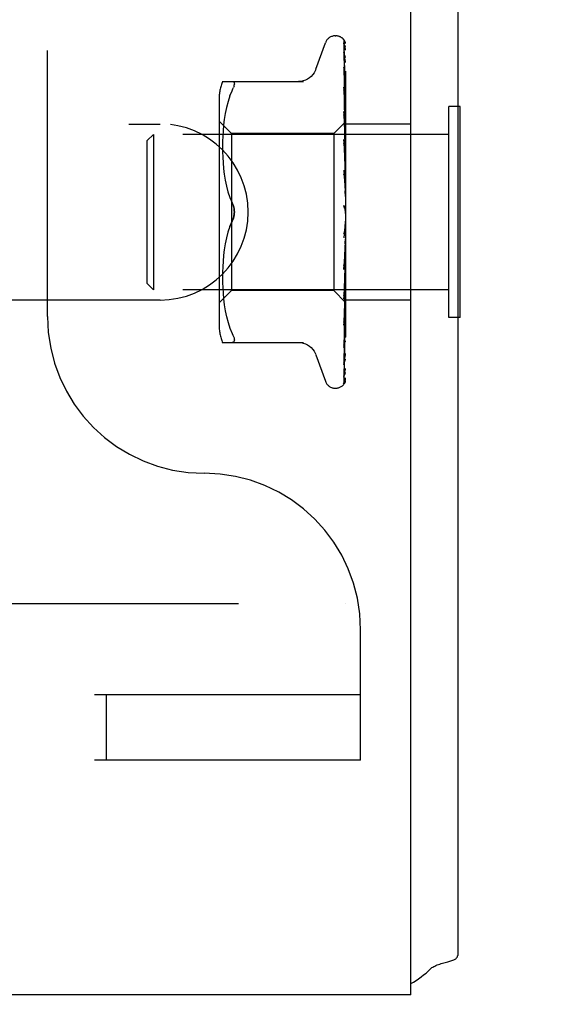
# Model space of a CAD drawing. Header units: inches. Extents: x 0 to 77.3, y 0 to 50.
# Tile 52 of 60: x 72.988 to 73.845, y 39.34 to 40.912. Entities that reach past the tile are written whole.
import ezdxf

# ---------------------------------------------------------------- set-up
doc = ezdxf.new("R2010")
doc.units = ezdxf.units.IN
doc.header["$LTSCALE"] = 4.25
doc.header["$MEASUREMENT"] = 0
doc.linetypes.add('HIDDEN', pattern=[0.2, 0.1, -0.1])
doc.layers.get('0').update_dxf_attribs({"linetype": 'CONTINUOUS'})
doc.layers.add('DEFAULT_2', color=8, linetype='HIDDEN')
doc.layers.add('DIMENSIONS', color=7, linetype='CONTINUOUS')
doc.styles.get("Standard").update_dxf_attribs({"font": 'arial.ttf'})
doc.dimstyles.new('DIMSTYLE_1', dxfattribs={"dimtxt": 0.340909, "dimasz": 0.454545, "dimexe": 0.09, "dimexo": 0.07, "dimgap": 0.0375, "dimtad": 0, "dimtih": 1, "dimtoh": 1, "dimzin": 4, "dimdsep": 46, "dimtxsty": 'Standard', "dimblk": '_FILLED', "dimblk1": '_FILLED', "dimblk2": '_FILLED', "dimcen": 0.09, "dimadec": 3, "dimazin": 1, "dimtfac": 1, "dimtdec": 3, "dimtofl": 0, "dimtmove": 0, "dimatfit": 3, "dimldrblk": '_FILLED', "dimfxl": 0, "dimtolj": 1, "dimtzin": 4, "dimarcsym": 0})

# ---------------------------------------------------------------- blocks, each defined once
blk = doc.blocks.new('_FILLED')
at = {"color": 0, "linetype": 'ByBlock'}
blk.add_solid([(0, 0), (-1, 0.2), (-1, -0.2)], dxfattribs=at)
blk = doc.blocks.new('*D10')
at = {"layer": 'DIMENSIONS', "color": 2, "linetype": 'Continuous'}
for p, q in [((66.0056, 42.1049), (74.9428, 42.1049)), ((74.5338, 42.1049), (74.5338, 41.0708)), ((74.5338, 39.3549), (74.5338, 40.389)), ((73.8706, 39.3549), (74.9428, 39.3549))]:
    blk.add_line(p, q, dxfattribs=at)
at = {"layer": 'DIMENSIONS', "color": 2, "linetype": 'Continuous', "xscale": 0.4545454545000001, "yscale": 0.4545454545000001, "zscale": 0.4545454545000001}
for p, rotation in [((74.5338, 42.1049), 90), ((74.5338, 39.3549), 270)]:
    blk.add_blockref('_FILLED', p, dxfattribs=dict(at, rotation=rotation))
at = {"layer": 'DIMENSIONS', "color": 2, "linetype": 'Continuous', "insert": (74.5338, 40.9004), "char_height": 0.34091, "width": 0.926411, "attachment_point": 2, "line_spacing_factor": 0.9}
blk.add_mtext('2.75', dxfattribs=at)
blk = doc.blocks.new('*D12')
at = {"layer": 'DIMENSIONS', "color": 2, "linetype": 'Continuous'}
for p, q in [((65.6874, 41.7867), (65.6874, 37.3327)), ((73.6874, 39.1797), (73.6874, 37.3327)), ((65.6874, 37.7418), (69.0538, 37.7418)), ((73.6874, 37.7418), (70.3211, 37.7418))]:
    blk.add_line(p, q, dxfattribs=at)
at = {"layer": 'DIMENSIONS', "color": 2, "linetype": 'Continuous', "xscale": 0.4545454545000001, "yscale": 0.4545454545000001, "zscale": 0.4545454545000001, "rotation": 180}
blk.add_blockref('_FILLED', (65.6874, 37.7418), dxfattribs=at)
at = {"layer": 'DIMENSIONS', "color": 2, "linetype": 'Continuous', "xscale": 0.4545454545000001, "yscale": 0.4545454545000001, "zscale": 0.4545454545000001}
blk.add_blockref('_FILLED', (73.6874, 37.7418), dxfattribs=at)
at = {"layer": 'DIMENSIONS', "color": 2, "linetype": 'Continuous', "insert": (69.6874, 37.9123), "char_height": 0.34091, "width": 0.926411, "attachment_point": 2, "line_spacing_factor": 0.9}
blk.add_mtext('8.00', dxfattribs=at)

msp = doc.modelspace()

# ---------------------------------------------------------------- linework, layer by layer
at = {"color": 3, "linetype": 'Continuous'}
for p, q in [((73.612445, 39.354909), (73.612445, 44.949909)), ((73.687445, 44.949909), (73.687445, 39.417909)), ((73.665326, 39.40607), (73.671501, 39.407748)), ((73.612445, 39.354909), (57.762445, 39.354909))]:
    msp.add_line(p, q, dxfattribs=at)
at = {"color": 7, "linetype": 'Continuous'}
for p, q in [((73.691445, 40.773409), (73.687445, 40.773409)), ((73.691445, 40.436409), (73.691445, 40.773409)), ((73.691445, 40.436409), (73.687445, 40.436409))]:
    msp.add_line(p, q, dxfattribs=at)
at = {"color": 3, "linetype": 'Continuous'}
for points in [[(73.671501, 39.407748), (73.673385, 39.408282), (73.675137, 39.408804), (73.676775, 39.409326), (73.678304, 39.409853), (73.679735, 39.410396), (73.681098, 39.410975), (73.682327, 39.41157), (73.683372, 39.412153), (73.684272, 39.412737), (73.685039, 39.413326), (73.685687, 39.413922), (73.686224, 39.414528), (73.68666, 39.41515), (73.686998, 39.415792), (73.687243, 39.41646), (73.687394, 39.417166), (73.687445, 39.417909)], [(73.64426, 39.396668), (73.645247, 39.397568), (73.646397, 39.398469), (73.647725, 39.399369), (73.649223, 39.400251), (73.650885, 39.401107), (73.652698, 39.401931), (73.654645, 39.402719), (73.656701, 39.403468), (73.658845, 39.40418), (73.661027, 39.404851), (73.663185, 39.405476), (73.665326, 39.40607)]]:
    msp.add_lwpolyline(points, dxfattribs=at)
msp.add_arc((73.542445, 39.499909), 0.145, 298.872831, 314.601378, dxfattribs=at)
at = {"layer": 'DEFAULT_2', "color": 8, "linetype": 'HIDDEN'}
for p, q in [((73.508445, 44.229909), (73.508445, 39.979909)), ((73.032445, 40.437909), (73.032445, 43.771909)), ((73.460894, 40.832901), (73.476287, 40.875193)), ((73.491948, 40.886159), (73.492778, 40.886159)), ((73.505802, 40.877476), (73.506802, 40.808641)), ((73.505802, 40.873143), (73.506476, 40.827505)), ((73.505802, 40.87195), (73.506802, 40.804672)), ((73.505802, 40.859108), (73.506133, 40.837906)), ((73.505802, 40.856766), (73.506477, 40.814243)), ((73.505784, 40.836129), (73.505803, 40.835873)), ((73.505802, 40.835878), (73.506477, 40.796349)), ((73.505802, 40.832471), (73.506477, 40.79417)), ((73.506133, 40.837906), (73.507111, 40.774393)), ((73.506476, 40.827505), (73.507111, 40.78397)), ((73.311937, 40.813242), (73.441159, 40.813242)), ((73.506477, 40.814243), (73.507404, 40.754649)), ((73.32375, 40.790197), (73.327356, 40.798659)), ((73.330266, 40.805962), (73.32959, 40.803857)), ((73.330266, 40.805962), (73.330663, 40.807781)), ((73.505802, 40.804289), (73.506477, 40.770028)), ((73.505802, 40.799938), (73.506133, 40.783967)), ((73.505806, 40.804252), (73.505803, 40.804285)), ((73.506802, 40.808641), (73.507658, 40.748373)), ((73.506802, 40.804672), (73.507658, 40.745726)), ((73.306421, 40.784501), (73.306421, 40.425317)), ((73.3207, 40.781385), (73.318176, 40.771979)), ((73.32376, 40.790227), (73.320685, 40.781337)), ((73.506133, 40.783967), (73.506803, 40.751262)), ((73.506477, 40.79417), (73.507111, 40.75756)), ((73.508445, 40.780154), (73.50783, 40.786153)), ((73.318189, 40.772032), (73.316174, 40.762424)), ((73.505803, 40.765477), (73.506134, 40.7519)), ((73.505817, 40.765269), (73.505804, 40.765472)), ((73.506585, 40.757663), (73.505817, 40.765262)), ((73.507111, 40.774393), (73.507658, 40.737983)), ((73.507404, 40.763661), (73.507658, 40.745829)), ((73.687445, 40.773409), (73.673445, 40.773409)), ((73.673445, 40.436409), (73.673445, 40.773409)), ((73.326421, 40.730159), (73.306421, 40.750159)), ((73.314669, 40.752937), (73.313558, 40.743518)), ((73.316183, 40.762475), (73.314662, 40.752888)), ((73.507685, 40.7484), (73.489444, 40.730159)), ((73.505803, 40.760337), (73.506478, 40.734433)), ((73.506134, 40.7519), (73.507112, 40.711319)), ((73.507433, 40.749028), (73.506585, 40.757663)), ((73.507111, 40.75756), (73.507659, 40.725422)), ((73.508445, 40.749122), (73.507658, 40.748373)), ((73.507658, 40.748373), (73.507664, 40.748379)), ((73.507664, 40.748379), (73.507682, 40.748397)), ((70.612445, 40.745409), (73.212445, 40.745409)), ((73.312799, 40.734673), (73.31231, 40.725941)), ((73.313564, 40.743574), (73.312794, 40.734591)), ((73.506478, 40.734433), (73.507113, 40.709624)), ((73.507658, 40.745726), (73.507682, 40.745854)), ((73.507658, 40.745829), (73.507682, 40.745753)), ((73.507658, 40.737983), (73.507682, 40.738218)), ((73.507658, 40.738184), (73.507682, 40.738018)), ((73.612445, 40.745409), (73.508445, 40.745409)), ((73.191445, 40.718909), (73.201445, 40.728909)), ((73.191445, 40.490909), (73.191445, 40.718909)), ((73.673445, 40.728909), (73.201445, 40.728909)), ((73.201445, 40.728909), (73.201445, 40.480909)), ((73.312028, 40.717704), (73.311941, 40.709248)), ((73.312315, 40.726056), (73.312025, 40.717559)), ((73.489444, 40.730159), (73.326421, 40.730159)), ((73.326421, 40.730159), (73.326421, 40.479659)), ((73.489444, 40.730159), (73.489444, 40.479659)), ((73.505822, 40.720554), (73.505805, 40.720836)), ((73.505805, 40.720828), (73.507661, 40.664587)), ((73.50702, 40.707558), (73.505823, 40.720549)), ((73.507658, 40.725421), (73.507682, 40.725764)), ((73.507658, 40.725716), (73.507682, 40.725473)), ((73.508062, 40.728415), (73.507682, 40.725764)), ((73.508062, 40.723332), (73.507682, 40.725473)), ((73.508445, 40.730964), (73.508062, 40.728415)), ((73.508445, 40.721069), (73.508062, 40.723332)), ((73.311942, 40.709418), (73.312022, 40.700822)), ((73.312018, 40.701011), (73.312309, 40.692235)), ((73.505806, 40.715075), (73.50648, 40.6969)), ((73.507838, 40.698486), (73.50702, 40.707558)), ((73.507112, 40.711319), (73.50766, 40.688251)), ((73.507113, 40.709624), (73.50766, 40.687804)), ((73.507658, 40.708493), (73.507682, 40.708941)), ((73.507658, 40.70887), (73.507682, 40.70857)), ((73.508445, 40.715413), (73.507682, 40.708941)), ((73.508445, 40.702783), (73.507682, 40.70857)), ((73.312301, 40.692434), (73.312813, 40.683349)), ((73.50648, 40.6969), (73.507115, 40.679454)), ((73.507659, 40.687803), (73.507682, 40.688359)), ((73.507659, 40.688251), (73.507682, 40.687921)), ((73.508445, 40.695868), (73.507682, 40.688359)), ((73.508445, 40.68096), (73.507682, 40.687921)), ((73.508445, 40.691618), (73.507838, 40.698486)), ((73.312799, 40.683544), (73.313597, 40.674251)), ((73.313579, 40.674432), (73.314705, 40.664938)), ((73.505825, 40.671704), (73.505811, 40.671904)), ((73.505811, 40.671894), (73.507667, 40.638673)), ((73.505826, 40.671695), (73.508445, 40.641835)), ((73.507115, 40.679454), (73.507662, 40.66408)), ((73.508445, 40.673036), (73.507682, 40.66476)), ((73.314684, 40.665091), (73.316207, 40.655547)), ((73.316185, 40.655667), (73.31817, 40.646166)), ((73.505816, 40.665691), (73.50649, 40.655908)), ((73.50649, 40.655908), (73.507124, 40.646461)), ((73.507661, 40.664079), (73.507682, 40.66476)), ((73.507661, 40.664587), (73.507682, 40.664271)), ((73.508445, 40.656389), (73.507682, 40.664271)), ((73.318151, 40.64625), (73.320646, 40.636943)), ((73.507124, 40.646461), (73.50767, 40.638094)), ((73.507667, 40.638673), (73.507682, 40.638476)), ((73.508445, 40.647742), (73.507682, 40.638999)), ((73.508445, 40.629956), (73.507682, 40.638476)), ((73.320632, 40.63699), (73.323717, 40.628073)), ((73.323709, 40.628094), (73.327356, 40.619492)), ((73.507345, 40.610602), (73.507274, 40.610689)), ((73.507469, 40.610455), (73.50741, 40.610524)), ((73.508445, 40.620899), (73.507682, 40.612005)), ((73.508445, 40.602618), (73.507682, 40.611468)), ((73.508445, 40.608437), (73.508251, 40.608813)), ((73.323709, 40.581724), (73.327356, 40.590326)), ((73.508445, 40.593479), (73.505826, 40.563542)), ((73.506519, 40.57541), (73.505851, 40.570012)), ((73.507151, 40.580698), (73.506519, 40.57541)), ((73.507696, 40.585439), (73.507151, 40.580698)), ((73.508445, 40.575364), (73.507682, 40.584223)), ((73.31817, 40.563652), (73.316185, 40.554151)), ((73.320646, 40.572875), (73.318151, 40.563568)), ((73.508445, 40.566472), (73.507682, 40.558233)), ((73.314705, 40.54488), (73.313579, 40.535386)), ((73.316207, 40.554271), (73.314684, 40.544727)), ((73.507663, 40.557955), (73.505807, 40.51302)), ((73.507117, 40.546566), (73.506483, 40.533057)), ((73.507664, 40.558492), (73.507117, 40.546566)), ((73.507663, 40.557955), (73.507682, 40.558233)), ((73.508445, 40.549177), (73.507682, 40.557725)), ((73.313597, 40.535567), (73.312799, 40.526274)), ((73.50766, 40.533068), (73.505804, 40.466031)), ((73.506483, 40.533057), (73.505809, 40.519012)), ((73.506433, 40.520054), (73.507382, 40.530693)), ((73.50766, 40.533546), (73.507113, 40.514864)), ((73.507382, 40.530693), (73.50775, 40.534867)), ((73.50766, 40.533546), (73.507664, 40.533174)), ((73.50766, 40.533068), (73.507682, 40.533398)), ((73.507664, 40.533174), (73.507682, 40.532932)), ((73.508445, 40.540854), (73.507682, 40.533398)), ((73.508445, 40.525004), (73.507682, 40.532932)), ((73.50775, 40.534867), (73.508063, 40.538431)), ((73.508063, 40.538431), (73.508328, 40.541473)), ((73.508328, 40.541473), (73.508445, 40.542821)), ((73.312309, 40.517583), (73.312018, 40.508807)), ((73.312813, 40.526469), (73.312301, 40.517384)), ((73.505807, 40.513016), (73.505824, 40.513281)), ((73.505826, 40.513309), (73.506433, 40.520054)), ((73.507113, 40.514864), (73.506479, 40.49364)), ((73.508445, 40.517551), (73.507682, 40.511148)), ((73.311941, 40.50057), (73.312028, 40.492114)), ((73.312022, 40.508996), (73.311942, 40.5004)), ((73.507659, 40.511242), (73.507112, 40.486482)), ((73.507659, 40.510829), (73.507112, 40.484911)), ((73.507659, 40.511242), (73.507682, 40.510741)), ((73.50766, 40.510828), (73.507682, 40.511148)), ((73.508445, 40.503719), (73.507682, 40.510741)), ((73.508445, 40.497405), (73.507682, 40.492286)), ((73.191445, 40.490909), (73.201445, 40.480909)), ((73.673445, 40.480909), (73.201445, 40.480909)), ((73.312025, 40.492259), (73.312315, 40.483762)), ((73.31231, 40.483877), (73.312799, 40.475145)), ((73.506479, 40.49364), (73.505804, 40.4715)), ((73.507112, 40.486482), (73.506477, 40.458312)), ((73.507659, 40.492349), (73.506803, 40.445736)), ((73.507018, 40.47882), (73.507837, 40.487638)), ((73.507658, 40.492349), (73.507682, 40.491954)), ((73.507658, 40.492013), (73.507682, 40.492286)), ((73.508445, 40.486092), (73.507682, 40.491954)), ((73.507837, 40.487638), (73.508445, 40.494369)), ((73.212445, 40.464409), (70.612445, 40.464409)), ((73.326421, 40.479659), (73.306421, 40.459659)), ((73.312794, 40.475227), (73.313564, 40.466244)), ((73.313558, 40.4663), (73.314669, 40.456881)), ((73.489444, 40.479659), (73.326421, 40.479659)), ((73.508445, 40.460658), (73.489444, 40.479659)), ((73.505804, 40.466032), (73.50582, 40.466286)), ((73.50582, 40.466292), (73.507018, 40.47882)), ((73.507659, 40.477538), (73.506802, 40.424534)), ((73.507659, 40.477289), (73.506802, 40.423158)), ((73.507658, 40.467339), (73.507111, 40.430427)), ((73.507658, 40.467187), (73.507111, 40.429843)), ((73.507658, 40.477538), (73.507682, 40.477249)), ((73.507658, 40.477289), (73.507682, 40.477495)), ((73.507658, 40.46734), (73.507682, 40.467158)), ((73.507658, 40.467187), (73.507682, 40.467309)), ((73.612445, 40.464409), (73.508445, 40.464409)), ((73.314662, 40.45693), (73.316183, 40.447343)), ((73.506477, 40.458312), (73.505803, 40.42888)), ((73.507658, 40.462121), (73.506802, 40.401958)), ((73.507658, 40.462121), (73.507682, 40.462046)), ((73.507658, 40.46207), (73.507682, 40.462097)), ((73.316174, 40.447394), (73.318189, 40.437786)), ((73.318176, 40.437839), (73.3207, 40.428433)), ((73.687445, 40.436409), (73.673445, 40.436409)), ((73.320685, 40.428481), (73.32376, 40.419591)), ((73.32375, 40.419621), (73.327356, 40.411159)), ((73.506477, 40.425817), (73.505802, 40.388754)), ((73.506802, 40.424534), (73.505802, 40.364108)), ((73.505803, 40.424119), (73.505812, 40.424249)), ((73.505813, 40.424257), (73.506582, 40.431408)), ((73.507111, 40.429843), (73.506476, 40.387209)), ((73.506802, 40.402243), (73.505802, 40.333278)), ((73.311937, 40.396576), (73.441159, 40.396576)), ((73.328618, 40.396762), (73.327356, 40.396576)), ((73.505802, 40.388733), (73.505797, 40.388664)), ((73.505803, 40.392648), (73.505801, 40.392593)), ((73.505803, 40.388759), (73.505802, 40.388733)), ((73.506476, 40.387209), (73.505802, 40.342503)), ((73.460894, 40.376917), (73.476287, 40.334625)), ((73.505815, 40.343352), (73.506485, 40.344557)), ((73.491948, 40.323659), (73.492778, 40.323659)), ((73.505016, 40.331008), (73.505502, 40.331671)), ((70.362445, 39.979909), (73.612445, 39.979909)), ((73.532445, 39.729909), (73.532445, 39.937909)), ((73.532445, 39.833909), (57.842445, 39.833909)), ((73.126195, 39.833909), (73.126195, 39.729909)), ((73.532445, 39.729909), (57.842445, 39.729909))]:
    msp.add_line(p, q, dxfattribs=at)
for points in [[(73.508445, 40.87345), (73.507988, 40.874972), (73.507517, 40.876282), (73.506992, 40.877515), (73.506396, 40.878696), (73.505692, 40.879845), (73.504825, 40.880972), (73.504, 40.881816)], [(73.504396, 40.881368), (73.504137, 40.881634), (73.504126, 40.881646), (73.504146, 40.881624), (73.504205, 40.88156), (73.504313, 40.881437), (73.504448, 40.881274), (73.504593, 40.881083), (73.504744, 40.880869), (73.50489, 40.880641), (73.505032, 40.880395), (73.505167, 40.880134), (73.505294, 40.879859), (73.50541, 40.879569), (73.505514, 40.879268), (73.505603, 40.878955), (73.505678, 40.878634), (73.505735, 40.878304), (73.505776, 40.877968), (73.505798, 40.877628), (73.505802, 40.877472)], [(73.508445, 40.874949), (73.50832, 40.875286), (73.508151, 40.875709), (73.507974, 40.876121), (73.507789, 40.876522), (73.507598, 40.876911), (73.507401, 40.877287), (73.5072, 40.87765), (73.506996, 40.878), (73.50679, 40.878336), (73.506582, 40.878659), (73.506374, 40.878969), (73.506166, 40.879266), (73.505959, 40.879548), (73.505755, 40.879816), (73.505555, 40.880069), (73.505359, 40.880306), (73.505171, 40.880528), (73.50499, 40.880733), (73.50482, 40.880921), (73.504659, 40.881094), (73.504516, 40.881245), (73.504396, 40.881368)], [(73.505374, 40.873984), (73.505356, 40.874013), (73.505353, 40.874018), (73.505409, 40.873898), (73.505505, 40.873657), (73.505618, 40.873298), (73.505718, 40.872845), (73.505785, 40.872324), (73.505802, 40.871949)], [(73.505583, 40.873639), (73.505431, 40.873887), (73.505374, 40.873984)], [(73.508445, 40.863155), (73.50813, 40.864804), (73.50772, 40.866756), (73.507289, 40.868624), (73.506839, 40.870412), (73.506368, 40.872122), (73.505875, 40.873748), (73.50551, 40.874853)], [(73.505514, 40.874844), (73.505533, 40.874788), (73.505668, 40.874296), (73.505765, 40.873717), (73.505802, 40.873138)], [(73.508445, 40.86801), (73.508204, 40.868667), (73.507911, 40.869383), (73.507602, 40.870065), (73.507285, 40.87071), (73.506965, 40.871318), (73.506648, 40.871885), (73.506343, 40.872407), (73.506055, 40.872882), (73.505583, 40.873639)], [(73.505688, 40.857646), (73.505677, 40.857676), (73.505693, 40.857622), (73.505737, 40.857434), (73.505783, 40.857111), (73.505803, 40.856768)], [(73.506187, 40.856612), (73.505976, 40.857028), (73.505813, 40.857364), (73.505711, 40.857589), (73.505688, 40.857646)], [(73.508445, 40.843712), (73.508185, 40.845542), (73.507792, 40.84816), (73.507381, 40.850734), (73.506955, 40.853259), (73.506514, 40.855735), (73.506058, 40.858155), (73.505726, 40.859836)], [(73.505728, 40.859837), (73.505771, 40.859566), (73.505803, 40.859103)], [(73.508445, 40.851637), (73.508218, 40.852268), (73.507929, 40.852998), (73.507626, 40.853699), (73.507318, 40.854365), (73.507012, 40.854996), (73.506715, 40.855586), (73.506187, 40.856612)], [(73.460724, 40.832434), (73.459947, 40.830516), (73.458237, 40.827256), (73.456115, 40.824219), (73.453603, 40.821457), (73.450746, 40.819024), (73.447592, 40.816977), (73.444204, 40.815353), (73.44065, 40.81418), (73.436987, 40.813476), (73.433316, 40.813242)], [(73.508445, 40.81572), (73.508207, 40.817775), (73.507818, 40.821004), (73.507412, 40.824234), (73.506993, 40.827455), (73.506558, 40.830668), (73.50611, 40.833865), (73.505784, 40.83612)], [(73.505899, 40.832332), (73.505854, 40.83246), (73.505798, 40.832646), (73.505785, 40.8327), (73.505796, 40.832616), (73.505803, 40.832472)], [(73.506661, 40.830585), (73.506387, 40.831178), (73.50615, 40.831709), (73.50597, 40.832145), (73.505899, 40.832332)], [(73.508445, 40.826421), (73.508362, 40.826656), (73.508018, 40.827559), (73.507659, 40.828413), (73.507306, 40.829201), (73.506661, 40.830585)], [(73.327356, 40.813242), (73.328618, 40.813056), (73.32959, 40.812528), (73.330266, 40.811715), (73.330663, 40.810645), (73.330797, 40.809335), (73.330663, 40.807781)], [(73.327356, 40.798659), (73.328618, 40.801418), (73.32959, 40.803857)], [(73.506893, 40.79691), (73.506591, 40.79759), (73.506326, 40.798217), (73.506106, 40.798786), (73.505948, 40.799263), (73.505853, 40.799623), (73.505812, 40.799851), (73.505803, 40.799938), (73.505803, 40.79994)], [(73.50783, 40.786153), (73.507426, 40.789936), (73.507009, 40.793753), (73.506577, 40.797603), (73.505807, 40.804243)], [(73.506477, 40.796349), (73.507404, 40.741126), (73.507659, 40.725716)], [(73.508445, 40.793275), (73.508246, 40.793806), (73.507907, 40.794639), (73.507561, 40.795435), (73.506893, 40.79691)], [(73.506477, 40.770028), (73.507404, 40.722207), (73.507659, 40.70887)], [(73.50766, 40.755228), (73.506924, 40.756818), (73.50659, 40.757578), (73.506299, 40.758306), (73.50607, 40.75897), (73.505913, 40.75955), (73.50583, 40.760016), (73.505804, 40.760338)], [(73.506803, 40.751262), (73.507404, 40.721345), (73.507659, 40.708494)], [(73.508445, 40.738285), (73.508222, 40.740705), (73.507433, 40.749028)], [(73.508445, 40.753407), (73.508384, 40.753561), (73.50803, 40.754407), (73.50766, 40.755228)], [(73.508445, 40.74887), (73.508253, 40.748802), (73.508062, 40.7487), (73.507871, 40.748565), (73.507682, 40.748397)], [(73.508445, 40.748), (73.508253, 40.747512), (73.508062, 40.746991), (73.507871, 40.746439), (73.507682, 40.745855)], [(73.508445, 40.747147), (73.508171, 40.746784), (73.507955, 40.746471), (73.507796, 40.746207), (73.507696, 40.745997), (73.507658, 40.745846), (73.507658, 40.745829)], [(73.508445, 40.745884), (73.508171, 40.745734), (73.507955, 40.745642), (73.507796, 40.745609), (73.507696, 40.745633), (73.507658, 40.745726)], [(73.508445, 40.740032), (73.508171, 40.739579), (73.507955, 40.739172), (73.507796, 40.738805), (73.507696, 40.738487), (73.507658, 40.738226), (73.507658, 40.738184)], [(73.508445, 40.737551), (73.508171, 40.737518), (73.507955, 40.737543), (73.507796, 40.737629), (73.507696, 40.737772), (73.507658, 40.737983)], [(73.508445, 40.744536), (73.508253, 40.744891), (73.508062, 40.745212), (73.507871, 40.745499), (73.507682, 40.745753)], [(73.508445, 40.741958), (73.508253, 40.741068), (73.508062, 40.740147), (73.507871, 40.739198), (73.507682, 40.738218)], [(73.508445, 40.735156), (73.508253, 40.735921), (73.508062, 40.736653), (73.507871, 40.737352), (73.507682, 40.738018)], [(73.508445, 40.728033), (73.508171, 40.727508), (73.507955, 40.727019), (73.507796, 40.726563), (73.507696, 40.726149), (73.507658, 40.725787), (73.507658, 40.725716)], [(73.508445, 40.724424), (73.508171, 40.724509), (73.507955, 40.724651), (73.507796, 40.724853), (73.507696, 40.725108), (73.507658, 40.725421)], [(73.507823, 40.709592), (73.507144, 40.710943), (73.50681, 40.711642), (73.506497, 40.712358), (73.506225, 40.713074), (73.50601, 40.713779), (73.505873, 40.714427), (73.505811, 40.714978), (73.505806, 40.715087)], [(73.508445, 40.711584), (73.508171, 40.711005), (73.507955, 40.710454), (73.507796, 40.709924), (73.507696, 40.709428), (73.507658, 40.708979), (73.507658, 40.70887)], [(73.508445, 40.706977), (73.508171, 40.707177), (73.507955, 40.707431), (73.507796, 40.707741), (73.507696, 40.7081), (73.507658, 40.708493)], [(73.508445, 40.70828), (73.508151, 40.708923), (73.507823, 40.709592)], [(73.508445, 40.691279), (73.508171, 40.690668), (73.507955, 40.690074), (73.507796, 40.68949), (73.507696, 40.688931), (73.507658, 40.688409), (73.507659, 40.688251)], [(73.508445, 40.685842), (73.508171, 40.686149), (73.507955, 40.686505), (73.507796, 40.686913), (73.507696, 40.687363), (73.507659, 40.687803)], [(73.507428, 40.661342), (73.507131, 40.661858), (73.506836, 40.662405), (73.506552, 40.662994), (73.506293, 40.663619), (73.506073, 40.664282), (73.505913, 40.664948), (73.505826, 40.665585), (73.505815, 40.665731)], [(73.508445, 40.659581), (73.508306, 40.65984), (73.508018, 40.660348), (73.507428, 40.661342)], [(73.508445, 40.667853), (73.508171, 40.667232), (73.507955, 40.666616), (73.507796, 40.665999), (73.507696, 40.665396), (73.507658, 40.664822), (73.507661, 40.664587)], [(73.508445, 40.661781), (73.508171, 40.662185), (73.507955, 40.66263), (73.507796, 40.663121), (73.507696, 40.663646), (73.507661, 40.664079)], [(73.508445, 40.642152), (73.508171, 40.641542), (73.507955, 40.640927), (73.507796, 40.6403), (73.507696, 40.639675), (73.507658, 40.63907), (73.507667, 40.638673)], [(73.50767, 40.638094), (73.507658, 40.638394), (73.507682, 40.638999)], [(73.508445, 40.635665), (73.508171, 40.636151), (73.507955, 40.636669), (73.507796, 40.637225), (73.507696, 40.637805), (73.50767, 40.638094)], [(73.327356, 40.619492), (73.328403, 40.617117), (73.329263, 40.614682), (73.329939, 40.612206), (73.330423, 40.609729), (73.330707, 40.607293), (73.330794, 40.604909)], [(73.330794, 40.604909), (73.330736, 40.606818), (73.33056, 40.608739), (73.33026, 40.610675), (73.329851, 40.612586), (73.329337, 40.614441), (73.328738, 40.616223), (73.328081, 40.617905), (73.327356, 40.619492)], [(73.506898, 40.6112), (73.506688, 40.611533), (73.506466, 40.611941), (73.506256, 40.612408), (73.506072, 40.612929), (73.505927, 40.6135), (73.505835, 40.614096), (73.505802, 40.614688), (73.505826, 40.615274)], [(73.507198, 40.610785), (73.507117, 40.610891), (73.50703, 40.611009), (73.506937, 40.611141), (73.506898, 40.6112)], [(73.507683, 40.61021), (73.507653, 40.610247), (73.50758, 40.610331), (73.507463, 40.610464), (73.507308, 40.610648), (73.50712, 40.610888), (73.506906, 40.611188)], [(73.506906, 40.611188), (73.5071, 40.610894), (73.507343, 40.610504), (73.507582, 40.610098), (73.507817, 40.609672), (73.50805, 40.609225), (73.508251, 40.608813)], [(73.507765, 40.610124), (73.507652, 40.610248), (73.507612, 40.610293), (73.507569, 40.610341)], [(73.508445, 40.615105), (73.508171, 40.614529), (73.507955, 40.613937), (73.507796, 40.613321), (73.507696, 40.612698), (73.507658, 40.612082), (73.507682, 40.611468)], [(73.508251, 40.608813), (73.508171, 40.608988), (73.507955, 40.609561), (73.507796, 40.610162), (73.507696, 40.610776), (73.507658, 40.611388), (73.507682, 40.612005)], [(73.508445, 40.609249), (73.508276, 40.609497), (73.508127, 40.609698), (73.507993, 40.609863), (73.507892, 40.609982), (73.507816, 40.610068), (73.507765, 40.610124)], [(73.327356, 40.590326), (73.323717, 40.581745), (73.320632, 40.572828)], [(73.330794, 40.604909), (73.330707, 40.602522), (73.330422, 40.600084), (73.329938, 40.597607), (73.329262, 40.595132), (73.328402, 40.592698), (73.327356, 40.590326)], [(73.327356, 40.590326), (73.327935, 40.591582), (73.328478, 40.592907), (73.328989, 40.594303), (73.329452, 40.595756), (73.329856, 40.597254), (73.330195, 40.598785), (73.330459, 40.600341), (73.330649, 40.601894), (73.33076, 40.603416), (73.330794, 40.604909)], [(73.505841, 40.569926), (73.505903, 40.570351), (73.506057, 40.571015), (73.506272, 40.571654), (73.506519, 40.572233), (73.506786, 40.572757), (73.507057, 40.573223), (73.507325, 40.573644), (73.507589, 40.574037), (73.507846, 40.574412), (73.508095, 40.57478), (73.508342, 40.575166), (73.508445, 40.575336)], [(73.507696, 40.585439), (73.507658, 40.584836), (73.507682, 40.584223)], [(73.508445, 40.581082), (73.508171, 40.581677), (73.507955, 40.582284), (73.507796, 40.582908), (73.507696, 40.583534), (73.507658, 40.584148), (73.507682, 40.584755)], [(73.508445, 40.587689), (73.508171, 40.587168), (73.507955, 40.58662), (73.507796, 40.586039), (73.507696, 40.585439)], [(73.508445, 40.560896), (73.508171, 40.560449), (73.507955, 40.559965), (73.507796, 40.559439), (73.507696, 40.558884), (73.507664, 40.558493)], [(73.507664, 40.558493), (73.507658, 40.558315), (73.507682, 40.557725)], [(73.508445, 40.554588), (73.508171, 40.555206), (73.507955, 40.555824), (73.507796, 40.556449), (73.507696, 40.557066), (73.507658, 40.557658), (73.507663, 40.557955)], [(73.508445, 40.529912), (73.508171, 40.530531), (73.507955, 40.531139), (73.507796, 40.531742), (73.507696, 40.532326), (73.507658, 40.532876), (73.50766, 40.533068)], [(73.508445, 40.535693), (73.50819, 40.535365), (73.507985, 40.534998), (73.507827, 40.534589), (73.50772, 40.534146), (73.507666, 40.533675), (73.50766, 40.533546)], [(73.505809, 40.518995), (73.505868, 40.519594), (73.506003, 40.520267), (73.506212, 40.52097), (73.506474, 40.521659), (73.506772, 40.52233), (73.507088, 40.522968), (73.507412, 40.523581), (73.507736, 40.524178), (73.508053, 40.524772), (73.50836, 40.525377), (73.508445, 40.525554)], [(73.508445, 40.512992), (73.508171, 40.512738), (73.507955, 40.512432), (73.507796, 40.51207), (73.507696, 40.511664), (73.507659, 40.511242)], [(73.508445, 40.507948), (73.50817, 40.508549), (73.507954, 40.509125), (73.507796, 40.509677), (73.507697, 40.510201), (73.507659, 40.51069), (73.50766, 40.510828)], [(73.507112, 40.484911), (73.506133, 40.439349), (73.505803, 40.424114)], [(73.507659, 40.492012), (73.506802, 40.44388), (73.506477, 40.425817)], [(73.508445, 40.493613), (73.508171, 40.493471), (73.507955, 40.493272), (73.507796, 40.493014), (73.507696, 40.492706), (73.507658, 40.492349)], [(73.508445, 40.489487), (73.508171, 40.490041), (73.507955, 40.490564), (73.507796, 40.491059), (73.507696, 40.491516), (73.507658, 40.491924), (73.507658, 40.492013)], [(73.508445, 40.481145), (73.508253, 40.480185), (73.508062, 40.479257), (73.507871, 40.47836), (73.507682, 40.477495)], [(73.505805, 40.471491), (73.505811, 40.471618), (73.505861, 40.472067), (73.505975, 40.472617), (73.506159, 40.473247), (73.506406, 40.473929), (73.506705, 40.474647), (73.507037, 40.475378)], [(73.507037, 40.475378), (73.507745, 40.476859), (73.508095, 40.477608), (73.508445, 40.478417)], [(73.508445, 40.478257), (73.508171, 40.478231), (73.507955, 40.478147), (73.507796, 40.478002), (73.507696, 40.477803), (73.507658, 40.477538)], [(73.508445, 40.475198), (73.508171, 40.475689), (73.507955, 40.476139), (73.507796, 40.476553), (73.507696, 40.476921), (73.507658, 40.477234), (73.507658, 40.477289)], [(73.508445, 40.467478), (73.508171, 40.467571), (73.507955, 40.467604), (73.507796, 40.467577), (73.507696, 40.467493), (73.507658, 40.46734)], [(73.508445, 40.465598), (73.508171, 40.466008), (73.507955, 40.466369), (73.507796, 40.466686), (73.507696, 40.466951), (73.507658, 40.467158), (73.507658, 40.467187)], [(73.508445, 40.472759), (73.508253, 40.473839), (73.508062, 40.474948), (73.507871, 40.476085), (73.507682, 40.477249)], [(73.508445, 40.469358), (73.508253, 40.468796), (73.508062, 40.468267), (73.507871, 40.467771), (73.507682, 40.467309)], [(73.508445, 40.464202), (73.508253, 40.464894), (73.508062, 40.465618), (73.507871, 40.466372), (73.507682, 40.467158)], [(73.506582, 40.431408), (73.507013, 40.435528), (73.50743, 40.439595), (73.507833, 40.443607), (73.508445, 40.4499)], [(73.508445, 40.461667), (73.508171, 40.461874), (73.507955, 40.462023), (73.507796, 40.462116), (73.507696, 40.462151), (73.507658, 40.462127), (73.507658, 40.462121)], [(73.508445, 40.461032), (73.508171, 40.461346), (73.507955, 40.461607), (73.507796, 40.461815), (73.507696, 40.461968), (73.507658, 40.462061), (73.507658, 40.46207)], [(73.508445, 40.46247), (73.508253, 40.462326), (73.508062, 40.462216), (73.507871, 40.462139), (73.507682, 40.462097)], [(73.508445, 40.46073), (73.508253, 40.46101), (73.508062, 40.461322), (73.507871, 40.461667), (73.507682, 40.462046)], [(73.506803, 40.445736), (73.506133, 40.410072), (73.505802, 40.392651)], [(73.505803, 40.428878), (73.505819, 40.42907), (73.505871, 40.429384), (73.505979, 40.429813), (73.506148, 40.430336), (73.506373, 40.430934), (73.506641, 40.431579), (73.506945, 40.432264), (73.507605, 40.433714)], [(73.507605, 40.433714), (73.507942, 40.434478), (73.50827, 40.435268), (73.508445, 40.435723)], [(73.507111, 40.430427), (73.506133, 40.365814), (73.505802, 40.344278)], [(73.506802, 40.423158), (73.506133, 40.381578), (73.505802, 40.36122)], [(73.327356, 40.411159), (73.328618, 40.4084), (73.32959, 40.405961), (73.330266, 40.403856), (73.330663, 40.402037), (73.330797, 40.400483), (73.330663, 40.399173)], [(73.505798, 40.388674), (73.506122, 40.391193), (73.506569, 40.394745), (73.507002, 40.398291), (73.507421, 40.401825), (73.507825, 40.405347), (73.508213, 40.408845), (73.508445, 40.411007)], [(73.328618, 40.396762), (73.32959, 40.39729), (73.330266, 40.398103), (73.330663, 40.399173)], [(73.433316, 40.396576), (73.436987, 40.396342), (73.44065, 40.395638), (73.444204, 40.394465), (73.447592, 40.392841), (73.450746, 40.390794), (73.453603, 40.388361), (73.456115, 40.385599), (73.458237, 40.382562), (73.459947, 40.379302), (73.460724, 40.377384)], [(73.505801, 40.392593), (73.505801, 40.392599), (73.505826, 40.392725), (73.505902, 40.393003), (73.506046, 40.393418), (73.506255, 40.393944), (73.506514, 40.394543), (73.506813, 40.395206), (73.507139, 40.395917), (73.507484, 40.396679), (73.507844, 40.397505), (73.5082, 40.398385), (73.508445, 40.399048)], [(73.505763, 40.360769), (73.506091, 40.362744), (73.506541, 40.365561), (73.506978, 40.368415), (73.5074, 40.371298), (73.507808, 40.37421), (73.508198, 40.377145), (73.508445, 40.379087)], [(73.505658, 40.341386), (73.505999, 40.342772), (73.506465, 40.344788), (73.506915, 40.346877), (73.507348, 40.349032), (73.507766, 40.351254), (73.508165, 40.353541), (73.508445, 40.355268)], [(73.505751, 40.363605), (73.505749, 40.3636), (73.505771, 40.363668), (73.505845, 40.363862), (73.505977, 40.364174), (73.506166, 40.364585), (73.506403, 40.36508), (73.506984, 40.366277)], [(73.505803, 40.364106), (73.505789, 40.363854), (73.505762, 40.363657), (73.505751, 40.363605)], [(73.505803, 40.361226), (73.50579, 40.360973), (73.505763, 40.360762)], [(73.506984, 40.366277), (73.507307, 40.366959), (73.507637, 40.367686), (73.507963, 40.368453), (73.508275, 40.369256), (73.508445, 40.369733)], [(73.505114, 40.330557), (73.505558, 40.331433), (73.506137, 40.332732), (73.50667, 40.334107), (73.507164, 40.33556), (73.507629, 40.337097), (73.508065, 40.33873), (73.508445, 40.340353)], [(73.505591, 40.342952), (73.505571, 40.342896), (73.505552, 40.342848), (73.505584, 40.342915), (73.505673, 40.343088), (73.505815, 40.343352)], [(73.505802, 40.344279), (73.505777, 40.343836), (73.505709, 40.343389), (73.50563, 40.343074), (73.505591, 40.342952)], [(73.505802, 40.342508), (73.505778, 40.342072), (73.505706, 40.34159), (73.505659, 40.341382)], [(73.506485, 40.344557), (73.506754, 40.345054), (73.507032, 40.345585), (73.507315, 40.346148), (73.507596, 40.34674), (73.507872, 40.34736), (73.508137, 40.348006), (73.508387, 40.348677), (73.508445, 40.348844)], [(73.50499, 40.330972), (73.504979, 40.330956), (73.505016, 40.331008)], [(73.505802, 40.333879), (73.505781, 40.333449), (73.505701, 40.332853), (73.505572, 40.332303), (73.505412, 40.331825), (73.505248, 40.331441), (73.505104, 40.331163), (73.505011, 40.331004), (73.50499, 40.330972)], [(73.505802, 40.333282), (73.505761, 40.332651), (73.505659, 40.332045), (73.505507, 40.331484), (73.505317, 40.330981), (73.50511, 40.330549)], [(73.505502, 40.331671), (73.505749, 40.332018), (73.506022, 40.332413), (73.50631, 40.332849), (73.50661, 40.333326), (73.506915, 40.333838), (73.507221, 40.334386), (73.507523, 40.334968), (73.507817, 40.335582), (73.508098, 40.336228), (73.508361, 40.336903), (73.508445, 40.337136)], [(73.50761, 40.332719), (73.507678, 40.332855), (73.508075, 40.333727), (73.508445, 40.334696)]]:
    msp.add_lwpolyline(points, dxfattribs=at)
for centre, radius, start, end in [((73.491948, 40.869492), 0.016667, 90, 160), ((73.492778, 40.869492), 0.016667, 47.764659, 90), ((73.383999, 40.784501), 0.077578, 157.923935, 180), ((73.212445, 40.604909), 0.1405, 270, 90), ((73.282445, 40.437909), 0.25, 180, 270), ((73.383999, 40.425317), 0.077578, 180, 202.076065), ((73.491948, 40.340326), 0.016667, 200, 270), ((73.492778, 40.340326), 0.016667, 270, 332.851231), ((73.282445, 39.937909), 0.25, 0, 90)]:
    msp.add_arc(centre, radius, start, end, dxfattribs=at)

# ---------------------------------------------------------------- dimensions: what is measured, and where the dimension line sits
at = {"layer": 'DIMENSIONS', "color": 2, "linetype": 'Continuous'}
for base, p1, p2, angle, picture, middle in [((74.533752, 42.104909), (73.800627, 39.354909), (65.935627, 42.104909), 90, '*D10', (74.530774, 40.728009)), ((65.687445, 37.741812), (73.687445, 39.249727), (65.687445, 41.856727), 180, '*D12', (69.685735, 37.739912))]:
    dim = msp.add_linear_dim(base=base, p1=p1, p2=p2, angle=angle, dimstyle='DIMSTYLE_1', dxfattribs=at)
    dim.commit()
    dim.dimension.update_dxf_attribs({"geometry": picture, "text_midpoint": middle, "dimtype": 160})

doc.saveas('drawing.dxf')
